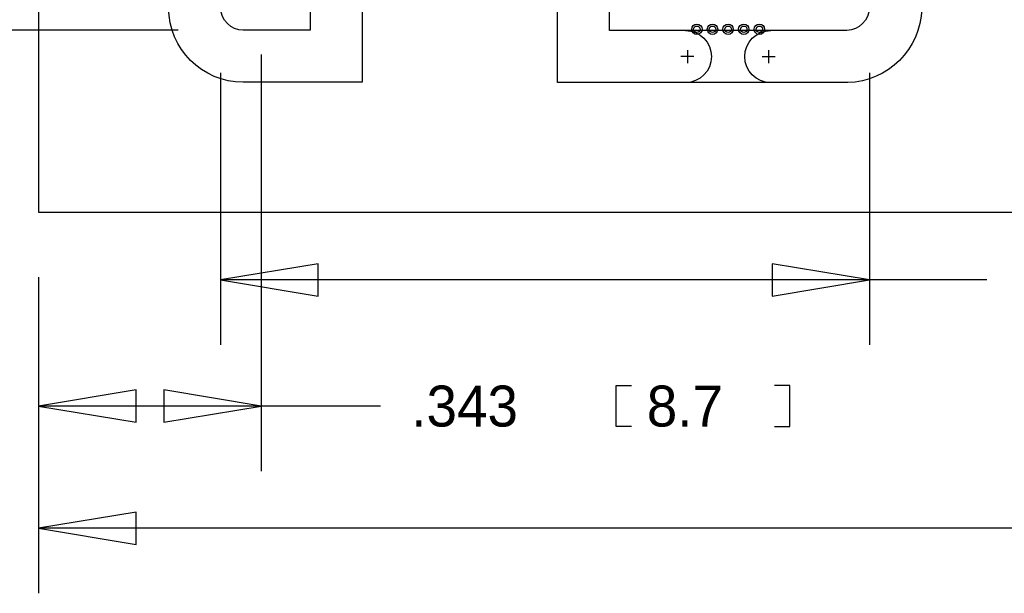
# Model space of a CAD drawing. Extents: x -43 to 377, y -50 to 247.
# Tile 3 of 10: x -8 to 31, y -22 to 0. Entities that reach past the tile are written whole.
import ezdxf

# ---------------------------------------------------------------- set-up
doc = ezdxf.new("R2010")
doc.units = 0
for name, color, linetype in [('BOT', 153, 'CONTINUOUS'), ('DRILL', 30, 'CONTINUOUS'), ('OUTLINE', 5, 'CONTINUOUS'), ('TOP', 5, 'CONTINUOUS')]:
    doc.layers.add(name, color=color, linetype=linetype)

# ---------------------------------------------------------------- blocks, each defined once
blk = doc.blocks.new('FIGURE_CIRCLE')
blk.add_circle((0, 0), 0.5)

msp = doc.modelspace()

# ---------------------------------------------------------------- linework, layer by layer
at = {"layer": 'BOT'}
for centre in [(18.5928, 0.0381), (19.2024, 0.0381), (19.812, 0.0381), (20.4216, 0.0381), (21.0312, 0.0381)]:
    msp.add_circle(centre, 0.127, dxfattribs=at)
at = {"layer": 'DRILL'}
for points in [[(-1.656588, 0), (-13.081, 0)], [(1.5875, -0.9525), (1.5875, -17.2212)], [(0, -1.661414), (0, -12.2936)], [(25.3365, -1.6637), (25.3365, -12.2936)], [(3.81, -9.1186), (0, -9.7536), (3.81, -10.3886), (3.81, -9.1186)], [(21.5265, -10.3886), (25.3365, -9.7536), (21.5265, -9.1186), (21.5265, -10.3886)], [(-7.112, -9.652), (-7.112, -21.9964)], [(-7.112, -9.652), (-7.112, -17.2212)], [(25.3365, -9.7536), (0, -9.7536)], [(29.91485, -9.7536), (25.3365, -9.7536)], [(-3.302, -14.0462), (-7.112, -14.6812), (-3.302, -15.3162), (-3.302, -14.0462)], [(-2.2225, -15.3162), (1.5875, -14.6812), (-2.2225, -14.0462), (-2.2225, -15.3162)], [(16.0401, -15.4813), (15.4432, -15.4813), (15.4432, -13.8811), (16.0401, -13.8811)], [(21.6281, -15.4813), (22.225, -15.4813), (22.225, -13.8811), (21.6281, -13.8811)], [(1.5875, -14.6812), (-7.112, -14.6812)], [(6.24205, -14.6812), (1.5875, -14.6812)], [(-3.302, -18.8214), (-7.112, -19.4564), (-3.302, -20.0914), (-3.302, -18.8214)], [(36.89985, -19.4564), (-7.112, -19.4564)]]:
    msp.add_lwpolyline(points, dxfattribs=at)
at = {"layer": 'OUTLINE'}
msp.add_lwpolyline([(-7.112, -7.112), (101.6, -7.112), (101.6, 101.6254), (-7.112, 101.6254)], close=True, dxfattribs=at)
for points in [[(24.445206, 27.432, -0.412917), (27.3685, 24.531795), (27.3685, 0.842602, -0.399198), (24.48052, -2.044718), (13.1445, -2.044718), (13.1445, 2.3495), (5.5245, 2.3495), (5.5245, -2.032), (0.87887, -2.032, -0.4113), (-2.032, 0.870087), (-2.032, 24.545323, -0.403471), (0.818223, 27.432)], [(0.850646, 25.4), (24.4475, 25.4, -0.411862), (25.3365, 24.5237), (25.3365, 0.8763, -0.387434), (24.4475, -0.0127), (15.1765, -0.007874), (15.1765, 3.6195, 0.418682), (14.4145, 4.3815), (4.2545, 4.3815, 0.418682), (3.4925, 3.6195), (3.4925, -0.001524), (0.883412, 0, -0.408937), (0, 0.878586), (0, 24.529542, -0.394812)]]:
    msp.add_lwpolyline(points, format="xyb", close=True, dxfattribs=at)
for points in [[(18.1483, -0.0127, -1), (18.1483, -2.0447)], [(21.4757, -2.0447, -1), (21.4757, -0.0127)]]:
    msp.add_lwpolyline(points, format="xyb", dxfattribs=at)
for points in [[(18.4785, -1.0287), (17.9705, -1.0287)], [(18.2245, -0.7747), (18.2245, -1.2827)], [(21.1455, -1.0287), (21.6535, -1.0287)], [(21.3995, -1.2827), (21.3995, -0.7747)]]:
    msp.add_lwpolyline(points, dxfattribs=at)
at = {"layer": 'TOP'}
for centre in [(18.5928, 0.0381), (19.2024, 0.0381), (19.812, 0.0381), (20.4216, 0.0381), (21.0312, 0.0381)]:
    msp.add_circle(centre, 0.127, dxfattribs=at)

# ---------------------------------------------------------------- block references
at = {"layer": 'DRILL', "xscale": 0.4064, "yscale": 0.4064}
for p in [(18.5928, 0.0381), (19.2024, 0.0381), (19.812, 0.0381), (20.4216, 0.0381), (21.0312, 0.0381)]:
    msp.add_blockref('FIGURE_CIRCLE', p, dxfattribs=at)

# ---------------------------------------------------------------- texts
at = {"layer": 'DRILL'}
for s, p in [('.343', (7.4422, -15.4813)), ('8.7', (16.637, -15.4813))]:
    msp.add_text(s, height=1.6002, dxfattribs=at).set_placement(p)

doc.saveas('drawing.dxf')
